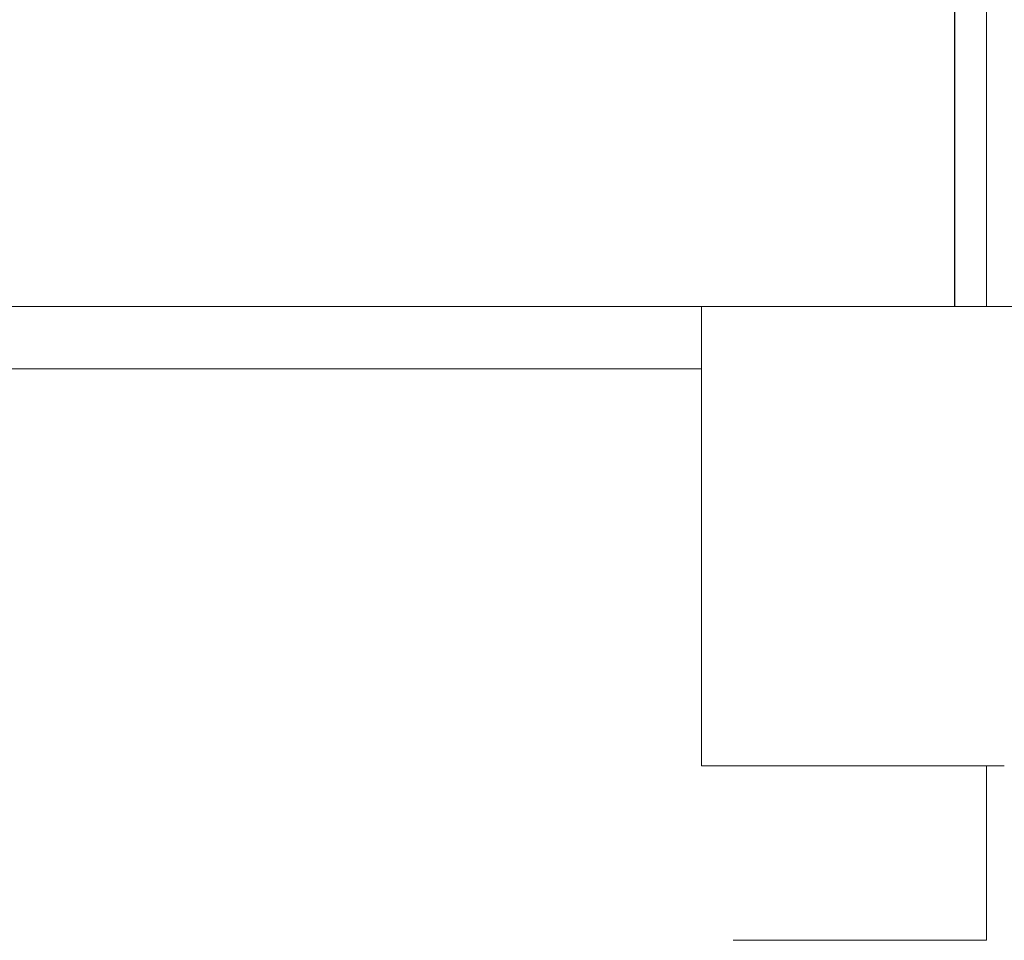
# Model space of a CAD drawing. Header units: millimetres. Extents: x 4 to 1188, y 1 to 840.
# Tile 244 of 256: x 855.26 to 857.34, y 313.29 to 315.23. Entities that reach past the tile are written whole.
import ezdxf

# ---------------------------------------------------------------- set-up
doc = ezdxf.new("R2010")
doc.units = ezdxf.units.MM
doc.layers.add('1', color=7, linetype='Continuous')

msp = doc.modelspace()

# ---------------------------------------------------------------- hatches: boundary and pattern name
at = {"layer": '1', "linetype": 'Continuous', "lineweight": 35}
h = msp.add_hatch(dxfattribs=at)
h.set_pattern_fill('ANSI31', color=154, scale=1.55, angle=-2.13e-14, style=0)
h.paths.add_polyline_path([(859.3651, 314.623), (857.2979, 314.623), (857.2979, 315.2564), (859.3651, 315.2564)], flags=0)
h.paths.add_polyline_path([(851.8323, 314.623), (850.4321, 314.623), (850.4321, 315.2564), (851.8323, 315.2564)], flags=0)

# ---------------------------------------------------------------- linework, layer by layer
at = {"layer": '1', "color": 154, "linetype": 'Continuous', "lineweight": 13}
for p, q in [((857.2303, 314.623), (857.2303, 315.2897)), ((857.2303, 314.623), (857.2303, 315.2897)), ((857.2303, 314.623), (857.2303, 315.2897)), ((857.2309, 314.623), (857.2309, 315.2897)), ((857.2309, 315.2897), (857.2309, 314.623)), ((857.2309, 314.623), (857.2309, 315.2897)), ((857.2309, 315.2897), (857.2309, 314.623)), ((857.2309, 315.2897), (857.2309, 314.623)), ((857.2309, 314.623), (857.2309, 315.2897)), ((857.2979, 314.623), (857.2979, 315.2564)), ((851.8981, 314.623), (857.2303, 314.623)), ((851.8981, 314.623), (857.2303, 314.623)), ((851.8981, 314.623), (857.2303, 314.623)), ((856.6979, 314.623), (856.6979, 313.6564)), ((857.2303, 314.623), (857.3377, 314.623)), ((857.2303, 314.623), (857.3377, 314.623)), ((857.2303, 314.623), (857.3377, 314.623)), ((859.3651, 314.623), (857.2979, 314.623)), ((855.1303, 314.4913), (856.6979, 314.4913)), ((856.6979, 314.4913), (855.1303, 314.4913)), ((856.6979, 314.4913), (855.1303, 314.4913)), ((855.1303, 314.4913), (856.6979, 314.4913)), ((856.6979, 314.4913), (855.1303, 314.4913)), ((855.1303, 314.4913), (856.6979, 314.4913)), ((856.6979, 313.6564), (857.3352, 313.6564)), ((857.2979, 313.6564), (857.2979, 313.2897)), ((857.2979, 313.2897), (857.2979, 313.6564)), ((857.2979, 313.2897), (857.2979, 313.6564)), ((857.2979, 313.6564), (857.2979, 313.2897)), ((857.2979, 313.6564), (857.2979, 313.2897)), ((857.2979, 313.2897), (857.2979, 313.6564)), ((857.2979, 313.2897), (856.7646, 313.2897)), ((857.2979, 313.2897), (856.7646, 313.2897)), ((857.2979, 313.2897), (856.7646, 313.2897))]:
    msp.add_line(p, q, dxfattribs=at)
msp.add_open_spline([(851.8976, 314.623), (851.8976, 314.623), (851.9233, 314.623), (851.9744, 314.623), (852.0505, 314.623), (852.1508, 314.623), (852.2744, 314.623), (852.42, 314.623), (852.5862, 314.623), (852.7715, 314.623), (852.974, 314.623), (853.1919, 314.623), (853.423, 314.623), (853.6651, 314.623), (853.9158, 314.623), (854.1728, 314.623), (854.4335, 314.623), (854.6956, 314.623), (854.9563, 314.623), (855.2133, 314.623), (855.464, 314.623), (855.706, 314.623), (855.9371, 314.623), (856.1549, 314.623), (856.3575, 314.623), (856.5427, 314.623), (856.7089, 314.623), (856.8544, 314.623), (856.9779, 314.623), (857.0782, 314.623), (857.1542, 314.623), (857.2053, 314.623), (857.2309, 314.623), (857.2309, 314.623)], degree=2, dxfattribs=at)
msp.add_open_spline([(851.8976, 314.623), (851.8976, 314.623), (851.9233, 314.623), (851.9744, 314.623), (852.0505, 314.623), (852.1508, 314.623), (852.2744, 314.623), (852.42, 314.623), (852.5862, 314.623), (852.7715, 314.623), (852.974, 314.623), (853.1919, 314.623), (853.423, 314.623), (853.6651, 314.623), (853.9158, 314.623), (854.1728, 314.623), (854.4335, 314.623), (854.6956, 314.623), (854.9563, 314.623), (855.2133, 314.623), (855.464, 314.623), (855.706, 314.623), (855.9371, 314.623), (856.1549, 314.623), (856.3575, 314.623), (856.5427, 314.623), (856.7089, 314.623), (856.8544, 314.623), (856.9779, 314.623), (857.0782, 314.623), (857.1542, 314.623), (857.2053, 314.623), (857.2309, 314.623), (857.2309, 314.623)], degree=2, dxfattribs=at)
msp.add_open_spline([(851.8976, 314.623), (851.8976, 314.623), (851.9233, 314.623), (851.9744, 314.623), (852.0505, 314.623), (852.1508, 314.623), (852.2744, 314.623), (852.42, 314.623), (852.5862, 314.623), (852.7715, 314.623), (852.974, 314.623), (853.1919, 314.623), (853.423, 314.623), (853.6651, 314.623), (853.9158, 314.623), (854.1728, 314.623), (854.4335, 314.623), (854.6956, 314.623), (854.9563, 314.623), (855.2133, 314.623), (855.464, 314.623), (855.706, 314.623), (855.9371, 314.623), (856.1549, 314.623), (856.3575, 314.623), (856.5427, 314.623), (856.7089, 314.623), (856.8544, 314.623), (856.9779, 314.623), (857.0782, 314.623), (857.1542, 314.623), (857.2053, 314.623), (857.2309, 314.623), (857.2309, 314.623)], degree=2, dxfattribs=at)
msp.add_open_spline([(856.7646, 313.2897), (856.7646, 313.2897), (856.7671, 313.2897), (856.7748, 313.2897), (856.7949, 313.2897), (856.8241, 313.2897), (856.8612, 313.2897), (856.9049, 313.2897), (856.9534, 313.2897), (857.0049, 313.2897), (857.0574, 313.2897), (857.1089, 313.2897), (857.1575, 313.2897), (857.2012, 313.2897), (857.2383, 313.2897), (857.2675, 313.2897), (857.2877, 313.2897), (857.2954, 313.2897), (857.2979, 313.2897), (857.2979, 313.2897)], degree=2, knots=[0, 0, 0, 0.030928, 0.062238, 0.124858, 0.187478, 0.250098, 0.312718, 0.375339, 0.437959, 0.500579, 0.563199, 0.625819, 0.688439, 0.751059, 0.81368, 0.8763, 0.93892, 0.97023, 1, 1, 1], dxfattribs=at)
msp.add_open_spline([(856.7646, 313.2897), (856.7646, 313.2897), (856.7671, 313.2897), (856.7748, 313.2897), (856.7949, 313.2897), (856.8241, 313.2897), (856.8612, 313.2897), (856.9049, 313.2897), (856.9534, 313.2897), (857.0049, 313.2897), (857.0574, 313.2897), (857.1089, 313.2897), (857.1575, 313.2897), (857.2012, 313.2897), (857.2383, 313.2897), (857.2675, 313.2897), (857.2877, 313.2897), (857.2954, 313.2897), (857.2979, 313.2897), (857.2979, 313.2897)], degree=2, knots=[0, 0, 0, 0.030928, 0.062238, 0.124858, 0.187478, 0.250098, 0.312718, 0.375339, 0.437959, 0.500579, 0.563199, 0.625819, 0.688439, 0.751059, 0.81368, 0.8763, 0.93892, 0.97023, 1, 1, 1], dxfattribs=at)
msp.add_open_spline([(856.7646, 313.2897), (856.7646, 313.2897), (856.7671, 313.2897), (856.7748, 313.2897), (856.7949, 313.2897), (856.8241, 313.2897), (856.8612, 313.2897), (856.9049, 313.2897), (856.9534, 313.2897), (857.0049, 313.2897), (857.0574, 313.2897), (857.1089, 313.2897), (857.1575, 313.2897), (857.2012, 313.2897), (857.2383, 313.2897), (857.2675, 313.2897), (857.2877, 313.2897), (857.2954, 313.2897), (857.2979, 313.2897), (857.2979, 313.2897)], degree=2, knots=[0, 0, 0, 0.030928, 0.062238, 0.124858, 0.187478, 0.250098, 0.312718, 0.375339, 0.437959, 0.500579, 0.563199, 0.625819, 0.688439, 0.751059, 0.81368, 0.8763, 0.93892, 0.97023, 1, 1, 1], dxfattribs=at)

doc.saveas('drawing.dxf')
